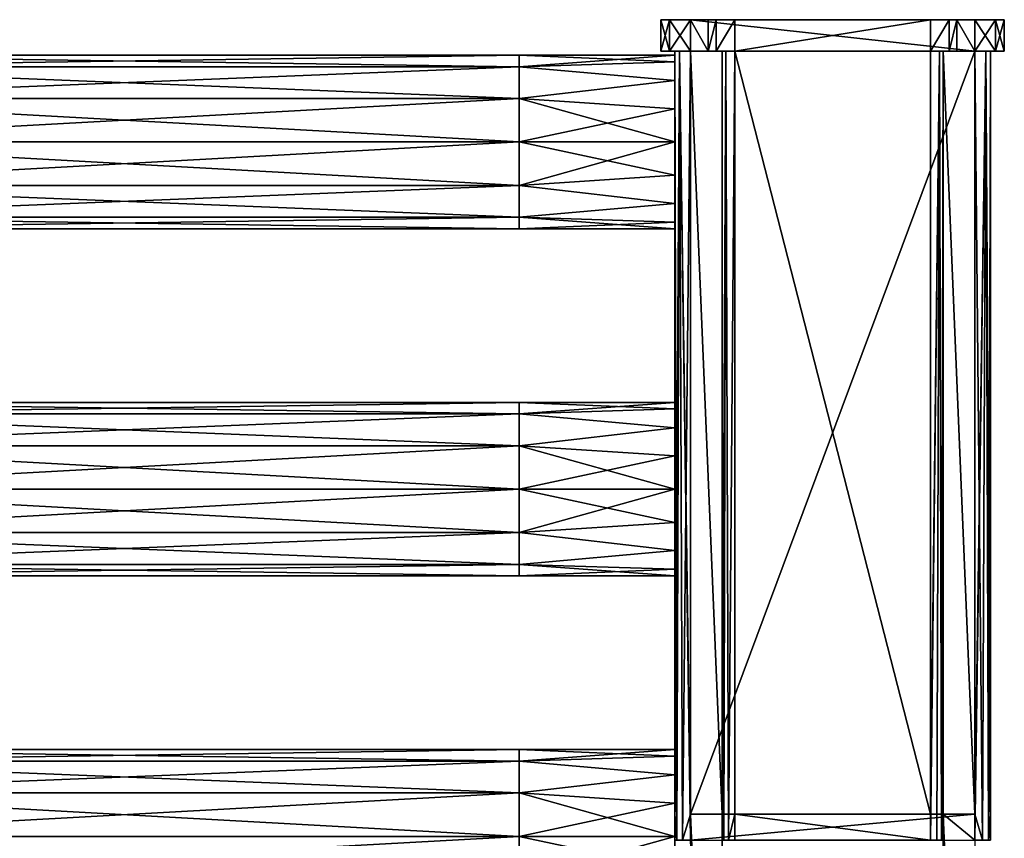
# Model space of a CAD drawing. Extents: x -252 to 252, y -10 to 685.
# Tile 256 of 256: x 127 to 252, y 581 to 685. Entities that reach past the tile are written whole.
import ezdxf

# ---------------------------------------------------------------- set-up
doc = ezdxf.new("R2010")
doc.units = 0
doc.header["$LTSCALE"] = 65.369103
for name, color, linetype in [('3812', 7, 'CONTINUOUS'), ('3827', 7, 'CONTINUOUS'), ('3828', 7, 'CONTINUOUS'), ('3829', 7, 'CONTINUOUS'), ('3830', 7, 'CONTINUOUS'), ('3831', 7, 'CONTINUOUS'), ('3832', 7, 'CONTINUOUS'), ('3833', 7, 'CONTINUOUS'), ('3834', 7, 'CONTINUOUS'), ('3835', 7, 'CONTINUOUS'), ('3836', 7, 'CONTINUOUS'), ('3837', 7, 'CONTINUOUS'), ('3838', 7, 'CONTINUOUS'), ('3839', 7, 'CONTINUOUS'), ('3840', 7, 'CONTINUOUS'), ('3870', 7, 'CONTINUOUS'), ('3885', 7, 'CONTINUOUS'), ('3886', 7, 'CONTINUOUS'), ('3887', 7, 'CONTINUOUS'), ('3888', 7, 'CONTINUOUS'), ('3889', 7, 'CONTINUOUS'), ('3890', 7, 'CONTINUOUS'), ('3891', 7, 'CONTINUOUS'), ('3892', 7, 'CONTINUOUS'), ('3893', 7, 'CONTINUOUS'), ('3894', 7, 'CONTINUOUS'), ('3895', 7, 'CONTINUOUS'), ('3896', 7, 'CONTINUOUS'), ('3897', 7, 'CONTINUOUS'), ('3898', 7, 'CONTINUOUS'), ('3903', 7, 'CONTINUOUS'), ('3904', 7, 'CONTINUOUS'), ('3905', 7, 'CONTINUOUS'), ('3906', 7, 'CONTINUOUS'), ('3907', 7, 'CONTINUOUS'), ('3908', 7, 'CONTINUOUS')]:
    doc.layers.add(name, color=color, linetype=linetype)

msp = doc.modelspace()

# ---------------------------------------------------------------- linework, layer by layer
at = {"layer": '3812', "color": 7, "linetype": 'CONTINUOUS'}
for points in [[(208.25, 685, 13), (209.35, 685, 15.65), (208.25, 685, -13), (208.25, 685, 13)], [(208.25, 685, -13), (209.35, 685, 15.65), (209.35, 685, -15.65), (208.25, 685, -13)], [(209.35, 685, 15.65), (212, 685, 16.75), (209.35, 685, -15.65), (209.35, 685, 15.65)], [(209.35, 685, -15.65), (212, 685, 16.75), (212, 685, -16.75), (209.35, 685, -15.65)], [(212, 685, 16.75), (248, 685, 16.75), (212, 685, -16.75), (212, 685, 16.75)], [(212, 685, -16.75), (248, 685, 16.75), (214.25, 685, -16.75), (212, 685, -16.75)], [(214.25, 685, -16.75), (248, 685, 16.75), (214.25, 685, -17.4), (214.25, 685, -16.75)], [(214.25, 685, -17.4), (248, 685, 16.75), (215.23, 685, -19.77), (214.25, 685, -17.4)], [(248, 685, 16.75), (217.6, 685, -20.75), (215.23, 685, -19.77), (248, 685, 16.75)], [(242.4, 685, -20.75), (217.6, 685, -20.75), (248, 685, 16.75), (242.4, 685, -20.75)], [(244.77, 685, -19.77), (242.4, 685, -20.75), (248, 685, 16.75), (244.77, 685, -19.77)], [(245.75, 685, -16.75), (244.77, 685, -19.77), (248, 685, 16.75), (245.75, 685, -16.75)], [(245.75, 685, -17.4), (244.77, 685, -19.77), (245.75, 685, -16.75), (245.75, 685, -17.4)], [(248, 685, -16.75), (245.75, 685, -16.75), (248, 685, 16.75), (248, 685, -16.75)], [(250.65, 685, -15.65), (248, 685, -16.75), (250.65, 685, 15.65), (250.65, 685, -15.65)], [(250.65, 685, 15.65), (248, 685, -16.75), (248, 685, 16.75), (250.65, 685, 15.65)], [(251.75, 685, -13), (250.65, 685, -15.65), (251.75, 685, 13), (251.75, 685, -13)], [(251.75, 685, 13), (250.65, 685, -15.65), (250.65, 685, 15.65), (251.75, 685, 13)]]:
    msp.add_3dface(points, dxfattribs=at)
at = {"layer": '3827', "color": 7, "linetype": 'CONTINUOUS'}
for points in [[(217.6, 584.29, -19), (217.6, 681, -19), (242.4, 584.29, -19), (217.6, 584.29, -19)], [(242.4, 584.29, -19), (217.6, 681, -19), (242.4, 681, -19), (242.4, 584.29, -19)], [(217.6, 581, -19), (217.6, 584.29, -19), (242.4, 581, -19), (217.6, 581, -19)], [(242.4, 581, -19), (217.6, 584.29, -19), (242.4, 584.29, -19), (242.4, 581, -19)]]:
    msp.add_3dface(points, dxfattribs=at)
at = {"layer": '3828', "color": 7, "linetype": 'CONTINUOUS'}
for points in [[(242.4, 584.29, -19), (242.4, 681, -19), (243.53, 681, -18.53), (242.4, 584.29, -19)], [(243.2, 581, -18.79), (242.4, 581, -19), (243.53, 681, -18.53), (243.2, 581, -18.79)], [(242.4, 581, -19), (242.4, 584.29, -19), (243.53, 681, -18.53), (242.4, 581, -19)], [(243.79, 581, -18.2), (243.2, 581, -18.79), (243.53, 681, -18.53), (243.79, 581, -18.2)], [(244, 681, -17.4), (243.79, 581, -18.2), (243.53, 681, -18.53), (244, 681, -17.4)], [(244, 584.29, -17.4), (243.79, 581, -18.2), (244, 681, -17.4), (244, 584.29, -17.4)], [(244, 581, -17.4), (243.79, 581, -18.2), (244, 584.29, -17.4), (244, 581, -17.4)]]:
    msp.add_3dface(points, dxfattribs=at)
at = {"layer": '3829', "color": 7, "linetype": 'CONTINUOUS'}
for points in [[(244, 584.29, -15), (244, 681, -17.4), (244, 681, -15), (244, 584.29, -15)], [(244, 584.29, -17.4), (244, 681, -17.4), (244, 584.29, -15), (244, 584.29, -17.4)], [(244, 487.57, -15), (244, 584.29, -17.4), (244, 584.29, -15), (244, 487.57, -15)], [(244, 581, -17.4), (244, 584.29, -17.4), (244, 487.57, -15), (244, 581, -17.4)]]:
    msp.add_3dface(points, dxfattribs=at)
at = {"layer": '3830', "color": 7, "linetype": 'CONTINUOUS'}
for points in [[(248, 584.29, -15), (244, 681, -15), (248, 681, -15), (248, 584.29, -15)], [(244, 584.29, -15), (244, 681, -15), (248, 584.29, -15), (244, 584.29, -15)], [(244, 487.57, -15), (244, 584.29, -15), (248, 487.57, -15), (244, 487.57, -15)], [(248, 581, -15), (244, 584.29, -15), (248, 584.29, -15), (248, 581, -15)], [(248, 487.57, -15), (244, 584.29, -15), (248, 581, -15), (248, 487.57, -15)]]:
    msp.add_3dface(points, dxfattribs=at)
at = {"layer": '3831', "color": 7, "linetype": 'CONTINUOUS'}
for points in [[(248, 581, -15), (248, 584.29, -15), (249.41, 681, -14.41), (248, 581, -15)], [(248, 584.29, -15), (248, 681, -15), (249.41, 681, -14.41), (248, 584.29, -15)], [(249, 581, -14.73), (248, 581, -15), (249.41, 681, -14.41), (249, 581, -14.73)], [(249.73, 581, -14), (249, 581, -14.73), (249.41, 681, -14.41), (249.73, 581, -14)], [(250, 681, -13), (249.73, 581, -14), (249.41, 681, -14.41), (250, 681, -13)], [(250, 584.29, -13), (249.73, 581, -14), (250, 681, -13), (250, 584.29, -13)], [(250, 581, -13), (249.73, 581, -14), (250, 584.29, -13), (250, 581, -13)]]:
    msp.add_3dface(points, dxfattribs=at)
at = {"layer": '3832', "color": 7, "linetype": 'CONTINUOUS'}
for points in [[(250, 584.29, 13), (250, 681, -13), (250, 681, 13), (250, 584.29, 13)], [(250, 584.29, -13), (250, 681, -13), (250, 584.29, 13), (250, 584.29, -13)], [(250, 581, -13), (250, 584.29, -13), (250, 581, 13), (250, 581, -13)], [(250, 581, 13), (250, 584.29, -13), (250, 584.29, 13), (250, 581, 13)]]:
    msp.add_3dface(points, dxfattribs=at)
at = {"layer": '3833', "color": 7, "linetype": 'CONTINUOUS'}
for points in [[(248, 584.29, 15), (249, 581, 14.73), (248, 681, 15), (248, 584.29, 15)], [(248, 681, 15), (249, 581, 14.73), (249.41, 681, 14.41), (248, 681, 15)], [(249, 581, 14.73), (249.73, 581, 14), (249.41, 681, 14.41), (249, 581, 14.73)], [(250, 581, 13), (250, 584.29, 13), (249.41, 681, 14.41), (250, 581, 13)], [(249.73, 581, 14), (250, 581, 13), (249.41, 681, 14.41), (249.73, 581, 14)], [(250, 584.29, 13), (250, 681, 13), (249.41, 681, 14.41), (250, 584.29, 13)], [(248, 581, 15), (249, 581, 14.73), (248, 584.29, 15), (248, 581, 15)]]:
    msp.add_3dface(points, dxfattribs=at)
at = {"layer": '3834', "color": 7, "linetype": 'CONTINUOUS'}
for points in [[(212, 584.29, 15), (248, 681, 15), (212, 681, 15), (212, 584.29, 15)], [(248, 584.29, 15), (248, 681, 15), (212, 584.29, 15), (248, 584.29, 15)], [(212, 581, 15), (248, 584.29, 15), (212, 584.29, 15), (212, 581, 15)], [(248, 581, 15), (248, 584.29, 15), (212, 581, 15), (248, 581, 15)]]:
    msp.add_3dface(points, dxfattribs=at)
at = {"layer": '3835', "color": 7, "linetype": 'CONTINUOUS'}
for points in [[(210, 681, 13), (210.27, 581, 14), (210.59, 681, 14.41), (210, 681, 13)], [(210, 584.29, 13), (210.27, 581, 14), (210, 681, 13), (210, 584.29, 13)], [(210.27, 581, 14), (211, 581, 14.73), (210.59, 681, 14.41), (210.27, 581, 14)], [(211, 581, 14.73), (212, 581, 15), (210.59, 681, 14.41), (211, 581, 14.73)], [(212, 581, 15), (212, 584.29, 15), (210.59, 681, 14.41), (212, 581, 15)], [(212, 584.29, 15), (212, 681, 15), (210.59, 681, 14.41), (212, 584.29, 15)], [(210, 581, 13), (210.27, 581, 14), (210, 584.29, 13), (210, 581, 13)]]:
    msp.add_3dface(points, dxfattribs=at)
at = {"layer": '3836', "color": 7, "linetype": 'CONTINUOUS'}
for points in [[(210, 679.66, 4.21), (210, 681, 13), (210, 680.5), (210, 679.66, 4.21)], [(210, 677.28, 7.78), (210, 681, 13), (210, 679.66, 4.21), (210, 677.28, 7.78)], [(210, 673.71, 10.16), (210, 681, 13), (210, 677.28, 7.78), (210, 673.71, 10.16)], [(210, 669.5, 11), (210, 681, 13), (210, 673.71, 10.16), (210, 669.5, 11)], [(210, 681, -13), (210, 669.5, -11), (210, 673.71, -10.16), (210, 681, -13)], [(210, 680.5), (210, 681, -13), (210, 679.66, -4.21), (210, 680.5)], [(210, 679.66, -4.21), (210, 681, -13), (210, 677.28, -7.78), (210, 679.66, -4.21)], [(210, 677.28, -7.78), (210, 681, -13), (210, 673.71, -10.16), (210, 677.28, -7.78)], [(210, 681, -13), (210, 584.29, -13), (210, 669.5, -11), (210, 681, -13)], [(210, 584.29, 13), (210, 681, 13), (210, 585.71, 10.16), (210, 584.29, 13)], [(210, 681, 13), (210, 681, -13), (210, 680.5), (210, 681, 13)], [(210, 585.71, 10.16), (210, 681, 13), (210, 625.5, 11), (210, 585.71, 10.16)], [(210, 625.5, 11), (210, 681, 13), (210, 629.71, 10.16), (210, 625.5, 11)], [(210, 629.71, 10.16), (210, 681, 13), (210, 633.28, 7.78), (210, 629.71, 10.16)], [(210, 633.28, 7.78), (210, 681, 13), (210, 669.5, 11), (210, 633.28, 7.78)], [(210, 665.29, 10.16), (210, 633.28, 7.78), (210, 669.5, 11), (210, 665.29, 10.16)], [(210, 669.5, -11), (210, 584.29, -13), (210, 665.29, -10.16), (210, 669.5, -11)], [(210, 665.29, -10.16), (210, 625.5, -11), (210, 661.72, -7.78), (210, 665.29, -10.16)], [(210, 635.66, 4.21), (210, 633.28, 7.78), (210, 665.29, 10.16), (210, 635.66, 4.21)], [(210, 636.5), (210, 635.66, 4.21), (210, 665.29, 10.16), (210, 636.5)], [(210, 661.72, 7.78), (210, 636.5), (210, 665.29, 10.16), (210, 661.72, 7.78)], [(210, 584.29, -13), (210, 625.5, -11), (210, 665.29, -10.16), (210, 584.29, -13)], [(210, 625.5, -11), (210, 629.71, -10.16), (210, 661.72, -7.78), (210, 625.5, -11)], [(210, 659.34, 4.21), (210, 636.5), (210, 661.72, 7.78), (210, 659.34, 4.21)], [(210, 661.72, -7.78), (210, 629.71, -10.16), (210, 659.34, -4.21), (210, 661.72, -7.78)], [(210, 659.34, -4.21), (210, 629.71, -10.16), (210, 658.5), (210, 659.34, -4.21)], [(210, 658.5), (210, 636.5), (210, 659.34, 4.21), (210, 658.5)], [(210, 635.66, -4.21), (210, 636.5), (210, 658.5), (210, 635.66, -4.21)], [(210, 633.28, -7.78), (210, 635.66, -4.21), (210, 658.5), (210, 633.28, -7.78)], [(210, 629.71, -10.16), (210, 633.28, -7.78), (210, 658.5), (210, 629.71, -10.16)], [(210, 589.28, 7.78), (210, 585.71, 10.16), (210, 625.5, 11), (210, 589.28, 7.78)], [(210, 621.29, 10.16), (210, 589.28, 7.78), (210, 625.5, 11), (210, 621.29, 10.16)], [(210, 625.5, -11), (210, 584.29, -13), (210, 621.29, -10.16), (210, 625.5, -11)], [(210, 617.72, 7.78), (210, 592.5), (210, 621.29, 10.16), (210, 617.72, 7.78)], [(210, 591.66, 4.21), (210, 589.28, 7.78), (210, 621.29, 10.16), (210, 591.66, 4.21)], [(210, 592.5), (210, 591.66, 4.21), (210, 621.29, 10.16), (210, 592.5)], [(210, 621.29, -10.16), (210, 584.29, -13), (210, 617.72, -7.78), (210, 621.29, -10.16)], [(210, 615.34, 4.21), (210, 592.5), (210, 617.72, 7.78), (210, 615.34, 4.21)], [(210, 617.72, -7.78), (210, 584.29, -13), (210, 615.34, -4.21), (210, 617.72, -7.78)], [(210, 614.5), (210, 592.5), (210, 615.34, 4.21), (210, 614.5)], [(210, 615.34, -4.21), (210, 584.29, -13), (210, 614.5), (210, 615.34, -4.21)], [(210, 589.28, -7.78), (210, 591.66, -4.21), (210, 614.5), (210, 589.28, -7.78)], [(210, 591.66, -4.21), (210, 592.5), (210, 614.5), (210, 591.66, -4.21)], [(210, 584.29, -13), (210, 589.28, -7.78), (210, 614.5), (210, 584.29, -13)], [(210, 589.28, -7.78), (210, 584.29, -13), (210, 585.71, -10.16), (210, 589.28, -7.78)], [(210, 584.29, -13), (210, 581.5, -11), (210, 585.71, -10.16), (210, 584.29, -13)], [(210, 581.5, 11), (210, 584.29, 13), (210, 585.71, 10.16), (210, 581.5, 11)], [(210, 584.29, -13), (210, 581, -13), (210, 581.5, -11), (210, 584.29, -13)], [(210, 581, 13), (210, 584.29, 13), (210, 581.5, 11), (210, 581, 13)], [(210, 581.5, -11), (210, 581, -13), (210, 577.29, -10.16), (210, 581.5, -11)], [(210, 577.29, 10.16), (210, 581, 13), (210, 581.5, 11), (210, 577.29, 10.16)]]:
    msp.add_3dface(points, dxfattribs=at)
at = {"layer": '3837', "color": 7, "linetype": 'CONTINUOUS'}
for points in [[(210, 584.29, -13), (210, 681, -13), (210.59, 681, -14.41), (210, 584.29, -13)], [(210.27, 581, -14), (210, 581, -13), (210.59, 681, -14.41), (210.27, 581, -14)], [(210, 581, -13), (210, 584.29, -13), (210.59, 681, -14.41), (210, 581, -13)], [(211, 581, -14.73), (210.27, 581, -14), (210.59, 681, -14.41), (211, 581, -14.73)], [(212, 681, -15), (211, 581, -14.73), (210.59, 681, -14.41), (212, 681, -15)], [(212, 584.29, -15), (211, 581, -14.73), (212, 681, -15), (212, 584.29, -15)], [(212, 581, -15), (211, 581, -14.73), (212, 584.29, -15), (212, 581, -15)]]:
    msp.add_3dface(points, dxfattribs=at)
at = {"layer": '3838', "color": 7, "linetype": 'CONTINUOUS'}
for points in [[(216, 584.29, -15), (212, 681, -15), (216, 681, -15), (216, 584.29, -15)], [(212, 584.29, -15), (212, 681, -15), (216, 584.29, -15), (212, 584.29, -15)], [(216, 487.57, -15), (212, 584.29, -15), (216, 584.29, -15), (216, 487.57, -15)], [(212, 581, -15), (212, 584.29, -15), (216, 487.57, -15), (212, 581, -15)]]:
    msp.add_3dface(points, dxfattribs=at)
at = {"layer": '3839', "color": 7, "linetype": 'CONTINUOUS'}
for points in [[(216, 584.29, -15), (216, 681, -15), (216, 584.29, -17.4), (216, 584.29, -15)], [(216, 584.29, -17.4), (216, 681, -15), (216, 681, -17.4), (216, 584.29, -17.4)], [(216, 487.57, -15), (216, 584.29, -15), (216, 487.57, -17.4), (216, 487.57, -15)], [(216, 487.57, -17.4), (216, 584.29, -15), (216, 581, -17.4), (216, 487.57, -17.4)], [(216, 581, -17.4), (216, 584.29, -15), (216, 584.29, -17.4), (216, 581, -17.4)]]:
    msp.add_3dface(points, dxfattribs=at)
at = {"layer": '3840', "color": 7, "linetype": 'CONTINUOUS'}
for points in [[(216, 584.29, -17.4), (216, 681, -17.4), (216.47, 681, -18.53), (216, 584.29, -17.4)], [(216, 581, -17.4), (216, 584.29, -17.4), (216.47, 681, -18.53), (216, 581, -17.4)], [(216.21, 581, -18.2), (216, 581, -17.4), (216.47, 681, -18.53), (216.21, 581, -18.2)], [(216.8, 581, -18.79), (216.21, 581, -18.2), (216.47, 681, -18.53), (216.8, 581, -18.79)], [(217.6, 681, -19), (216.8, 581, -18.79), (216.47, 681, -18.53), (217.6, 681, -19)], [(217.6, 681, -19), (217.6, 584.29, -19), (216.8, 581, -18.79), (217.6, 681, -19)], [(217.6, 584.29, -19), (217.6, 581, -19), (216.8, 581, -18.79), (217.6, 584.29, -19)]]:
    msp.add_3dface(points, dxfattribs=at)
at = {"layer": '3870', "color": 7, "linetype": 'CONTINUOUS'}
for points in [[(208.25, 681, -13), (209.35, 681, -15.65), (208.25, 681, 13), (208.25, 681, -13)], [(208.25, 681, 13), (209.35, 681, -15.65), (209.35, 681, 15.65), (208.25, 681, 13)], [(210.59, 681, -14.41), (210, 681, -13), (209.35, 681, -15.65), (210.59, 681, -14.41)], [(209.35, 681, -15.65), (210, 681, -13), (209.35, 681, 15.65), (209.35, 681, -15.65)], [(210, 681, -13), (210, 681, 13), (209.35, 681, 15.65), (210, 681, -13)], [(210, 681, 13), (210.59, 681, 14.41), (209.35, 681, 15.65), (210, 681, 13)], [(209.35, 681, 15.65), (212, 681, 15), (212, 681, 16.75), (209.35, 681, 15.65)], [(210.59, 681, 14.41), (212, 681, 15), (209.35, 681, 15.65), (210.59, 681, 14.41)], [(212, 681, -16.75), (210.59, 681, -14.41), (209.35, 681, -15.65), (212, 681, -16.75)], [(212, 681, -15), (210.59, 681, -14.41), (212, 681, -16.75), (212, 681, -15)], [(216, 681, -15), (212, 681, -15), (216, 681, -17.4), (216, 681, -15)], [(216, 681, -17.4), (212, 681, -15), (214.25, 681, -16.75), (216, 681, -17.4)], [(214.25, 681, -16.75), (212, 681, -15), (212, 681, -16.75), (214.25, 681, -16.75)], [(212, 681, 15), (248, 681, 15), (212, 681, 16.75), (212, 681, 15)], [(212, 681, 16.75), (248, 681, 15), (248, 681, 16.75), (212, 681, 16.75)], [(215.23, 681, -19.77), (216, 681, -17.4), (214.25, 681, -16.75), (215.23, 681, -19.77)], [(214.25, 681, -17.4), (215.23, 681, -19.77), (214.25, 681, -16.75), (214.25, 681, -17.4)], [(216.47, 681, -18.53), (216, 681, -17.4), (215.23, 681, -19.77), (216.47, 681, -18.53)], [(217.6, 681, -20.75), (216.47, 681, -18.53), (215.23, 681, -19.77), (217.6, 681, -20.75)], [(217.6, 681, -19), (216.47, 681, -18.53), (217.6, 681, -20.75), (217.6, 681, -19)], [(217.6, 681, -19), (217.6, 681, -20.75), (242.4, 681, -20.75), (217.6, 681, -19)], [(242.4, 681, -19), (217.6, 681, -19), (242.4, 681, -20.75), (242.4, 681, -19)], [(244.77, 681, -19.77), (242.4, 681, -19), (242.4, 681, -20.75), (244.77, 681, -19.77)], [(243.53, 681, -18.53), (242.4, 681, -19), (244.77, 681, -19.77), (243.53, 681, -18.53)], [(244, 681, -17.4), (243.53, 681, -18.53), (244.77, 681, -19.77), (244, 681, -17.4)], [(245.75, 681, -17.4), (244, 681, -15), (244.77, 681, -19.77), (245.75, 681, -17.4)], [(245.75, 681, -16.75), (244, 681, -15), (245.75, 681, -17.4), (245.75, 681, -16.75)], [(248, 681, -16.75), (244, 681, -15), (245.75, 681, -16.75), (248, 681, -16.75)], [(248, 681, -15), (244, 681, -15), (248, 681, -16.75), (248, 681, -15)], [(244, 681, -15), (244, 681, -17.4), (244.77, 681, -19.77), (244, 681, -15)], [(248, 681, 16.75), (249.41, 681, 14.41), (250.65, 681, 15.65), (248, 681, 16.75)], [(250.65, 681, -15.65), (248, 681, -15), (248, 681, -16.75), (250.65, 681, -15.65)], [(249.41, 681, -14.41), (248, 681, -15), (250.65, 681, -15.65), (249.41, 681, -14.41)], [(248, 681, 15), (249.41, 681, 14.41), (248, 681, 16.75), (248, 681, 15)], [(250, 681, -13), (249.41, 681, -14.41), (250.65, 681, -15.65), (250, 681, -13)], [(249.41, 681, 14.41), (250, 681, 13), (250.65, 681, 15.65), (249.41, 681, 14.41)], [(250, 681, 13), (250, 681, -13), (250.65, 681, -15.65), (250, 681, 13)], [(250.65, 681, 15.65), (250, 681, 13), (250.65, 681, -15.65), (250.65, 681, 15.65)], [(251.75, 681, 13), (250.65, 681, 15.65), (251.75, 681, -13), (251.75, 681, 13)], [(251.75, 681, -13), (250.65, 681, 15.65), (250.65, 681, -15.65), (251.75, 681, -13)]]:
    msp.add_3dface(points, dxfattribs=at)
at = {"layer": '3885', "color": 7, "linetype": 'CONTINUOUS'}
for points in [[(214.25, 685, -17.4), (215.23, 685, -19.77), (214.25, 681, -17.4), (214.25, 685, -17.4)], [(215.23, 685, -19.77), (215.23, 681, -19.77), (214.25, 681, -17.4), (215.23, 685, -19.77)], [(215.23, 685, -19.77), (217.6, 685, -20.75), (215.23, 681, -19.77), (215.23, 685, -19.77)], [(217.6, 685, -20.75), (217.6, 681, -20.75), (215.23, 681, -19.77), (217.6, 685, -20.75)]]:
    msp.add_3dface(points, dxfattribs=at)
at = {"layer": '3886', "color": 7, "linetype": 'CONTINUOUS'}
for points in [[(214.25, 685, -16.75), (214.25, 685, -17.4), (214.25, 681, -17.4), (214.25, 685, -16.75)], [(214.25, 685, -16.75), (214.25, 681, -17.4), (214.25, 681, -16.75), (214.25, 685, -16.75)]]:
    msp.add_3dface(points, dxfattribs=at)
at = {"layer": '3887', "color": 7, "linetype": 'CONTINUOUS'}
for points in [[(212, 685, -16.75), (214.25, 685, -16.75), (214.25, 681, -16.75), (212, 685, -16.75)], [(212, 685, -16.75), (214.25, 681, -16.75), (212, 681, -16.75), (212, 685, -16.75)]]:
    msp.add_3dface(points, dxfattribs=at)
at = {"layer": '3888', "color": 7, "linetype": 'CONTINUOUS'}
for points in [[(208.25, 685, -13), (209.35, 685, -15.65), (208.25, 681, -13), (208.25, 685, -13)], [(209.35, 685, -15.65), (209.35, 681, -15.65), (208.25, 681, -13), (209.35, 685, -15.65)], [(209.35, 685, -15.65), (212, 685, -16.75), (209.35, 681, -15.65), (209.35, 685, -15.65)], [(212, 685, -16.75), (212, 681, -16.75), (209.35, 681, -15.65), (212, 685, -16.75)]]:
    msp.add_3dface(points, dxfattribs=at)
at = {"layer": '3889', "color": 7, "linetype": 'CONTINUOUS'}
for points in [[(208.25, 685, 13), (208.25, 685, -13), (208.25, 681, 13), (208.25, 685, 13)], [(208.25, 685, -13), (208.25, 681, -13), (208.25, 681, 13), (208.25, 685, -13)]]:
    msp.add_3dface(points, dxfattribs=at)
at = {"layer": '3890', "color": 7, "linetype": 'CONTINUOUS'}
for points in [[(209.35, 685, 15.65), (208.25, 685, 13), (209.35, 681, 15.65), (209.35, 685, 15.65)], [(208.25, 685, 13), (208.25, 681, 13), (209.35, 681, 15.65), (208.25, 685, 13)], [(212, 685, 16.75), (209.35, 685, 15.65), (212, 681, 16.75), (212, 685, 16.75)], [(209.35, 685, 15.65), (209.35, 681, 15.65), (212, 681, 16.75), (209.35, 685, 15.65)]]:
    msp.add_3dface(points, dxfattribs=at)
at = {"layer": '3891', "color": 7, "linetype": 'CONTINUOUS'}
for points in [[(248, 685, 16.75), (212, 685, 16.75), (248, 681, 16.75), (248, 685, 16.75)], [(212, 685, 16.75), (212, 681, 16.75), (248, 681, 16.75), (212, 685, 16.75)]]:
    msp.add_3dface(points, dxfattribs=at)
at = {"layer": '3892', "color": 7, "linetype": 'CONTINUOUS'}
for points in [[(250.65, 685, 15.65), (248, 685, 16.75), (250.65, 681, 15.65), (250.65, 685, 15.65)], [(248, 685, 16.75), (248, 681, 16.75), (250.65, 681, 15.65), (248, 685, 16.75)], [(251.75, 685, 13), (250.65, 685, 15.65), (251.75, 681, 13), (251.75, 685, 13)], [(250.65, 685, 15.65), (250.65, 681, 15.65), (251.75, 681, 13), (250.65, 685, 15.65)]]:
    msp.add_3dface(points, dxfattribs=at)
at = {"layer": '3893', "color": 7, "linetype": 'CONTINUOUS'}
for points in [[(251.75, 685, 13), (251.75, 681, 13), (251.75, 681, -13), (251.75, 685, 13)], [(251.75, 685, -13), (251.75, 685, 13), (251.75, 681, -13), (251.75, 685, -13)]]:
    msp.add_3dface(points, dxfattribs=at)
at = {"layer": '3894', "color": 7, "linetype": 'CONTINUOUS'}
for points in [[(250.65, 685, -15.65), (250.65, 681, -15.65), (248, 681, -16.75), (250.65, 685, -15.65)], [(248, 685, -16.75), (250.65, 685, -15.65), (248, 681, -16.75), (248, 685, -16.75)], [(251.75, 685, -13), (251.75, 681, -13), (250.65, 681, -15.65), (251.75, 685, -13)], [(250.65, 685, -15.65), (251.75, 685, -13), (250.65, 681, -15.65), (250.65, 685, -15.65)]]:
    msp.add_3dface(points, dxfattribs=at)
at = {"layer": '3895', "color": 7, "linetype": 'CONTINUOUS'}
for points in [[(245.75, 685, -16.75), (248, 685, -16.75), (248, 681, -16.75), (245.75, 685, -16.75)], [(245.75, 685, -16.75), (248, 681, -16.75), (245.75, 681, -16.75), (245.75, 685, -16.75)]]:
    msp.add_3dface(points, dxfattribs=at)
at = {"layer": '3896', "color": 7, "linetype": 'CONTINUOUS'}
for points in [[(245.75, 685, -17.4), (245.75, 685, -16.75), (245.75, 681, -16.75), (245.75, 685, -17.4)], [(245.75, 685, -17.4), (245.75, 681, -16.75), (245.75, 681, -17.4), (245.75, 685, -17.4)]]:
    msp.add_3dface(points, dxfattribs=at)
at = {"layer": '3897', "color": 7, "linetype": 'CONTINUOUS'}
for points in [[(242.4, 685, -20.75), (244.77, 685, -19.77), (242.4, 681, -20.75), (242.4, 685, -20.75)], [(244.77, 685, -19.77), (244.77, 681, -19.77), (242.4, 681, -20.75), (244.77, 685, -19.77)], [(244.77, 685, -19.77), (245.75, 685, -17.4), (244.77, 681, -19.77), (244.77, 685, -19.77)], [(245.75, 685, -17.4), (245.75, 681, -17.4), (244.77, 681, -19.77), (245.75, 685, -17.4)]]:
    msp.add_3dface(points, dxfattribs=at)
at = {"layer": '3898', "color": 7, "linetype": 'CONTINUOUS'}
for points in [[(217.6, 685, -20.75), (242.4, 685, -20.75), (217.6, 681, -20.75), (217.6, 685, -20.75)], [(217.6, 681, -20.75), (242.4, 685, -20.75), (242.4, 681, -20.75), (217.6, 681, -20.75)]]:
    msp.add_3dface(points, dxfattribs=at)
at = {"layer": '3903', "color": 7, "linetype": 'CONTINUOUS'}
for points in [[(90.2, 591.03, 5.5), (190.3, 592.5), (90.2, 592.5), (90.2, 591.03, 5.5)], [(190.3, 592.5), (190.3, 591.03, -5.5), (90.2, 592.5), (190.3, 592.5)], [(190.3, 591.03, 5.5), (190.3, 592.5), (90.2, 591.03, 5.5), (190.3, 591.03, 5.5)], [(90.2, 592.5), (190.3, 591.03, -5.5), (90.2, 591.03, -5.5), (90.2, 592.5)], [(210, 591.66, 4.21), (210, 592.5), (190.3, 591.03, 5.5), (210, 591.66, 4.21)], [(210, 592.5), (210, 591.66, -4.21), (190.3, 592.5), (210, 592.5)], [(190.3, 591.03, 5.5), (210, 592.5), (190.3, 592.5), (190.3, 591.03, 5.5)], [(190.3, 592.5), (210, 591.66, -4.21), (190.3, 591.03, -5.5), (190.3, 592.5)], [(210, 589.28, 7.78), (210, 591.66, 4.21), (190.3, 591.03, 5.5), (210, 589.28, 7.78)], [(210, 591.66, -4.21), (210, 589.28, -7.78), (190.3, 591.03, -5.5), (210, 591.66, -4.21)], [(190.3, 591.03, -5.5), (190.3, 587, -9.53), (90.2, 591.03, -5.5), (190.3, 591.03, -5.5)], [(90.2, 587, 9.53), (190.3, 591.03, 5.5), (90.2, 591.03, 5.5), (90.2, 587, 9.53)], [(190.3, 587, 9.53), (190.3, 591.03, 5.5), (90.2, 587, 9.53), (190.3, 587, 9.53)], [(90.2, 591.03, -5.5), (190.3, 587, -9.53), (90.2, 587, -9.53), (90.2, 591.03, -5.5)], [(190.3, 591.03, -5.5), (210, 589.28, -7.78), (190.3, 587, -9.53), (190.3, 591.03, -5.5)], [(190.3, 587, 9.53), (210, 589.28, 7.78), (190.3, 591.03, 5.5), (190.3, 587, 9.53)], [(210, 589.28, -7.78), (210, 585.71, -10.16), (190.3, 587, -9.53), (210, 589.28, -7.78)], [(210, 585.71, 10.16), (210, 589.28, 7.78), (190.3, 587, 9.53), (210, 585.71, 10.16)], [(90.2, 581.5, 11), (190.3, 587, 9.53), (90.2, 587, 9.53), (90.2, 581.5, 11)], [(190.3, 581.5, 11), (190.3, 587, 9.53), (90.2, 581.5, 11), (190.3, 581.5, 11)], [(190.3, 581.5, -11), (90.2, 581.5, -11), (90.2, 587, -9.53), (190.3, 581.5, -11)], [(190.3, 587, -9.53), (190.3, 581.5, -11), (90.2, 587, -9.53), (190.3, 587, -9.53)], [(210, 585.71, -10.16), (210, 581.5, -11), (190.3, 587, -9.53), (210, 585.71, -10.16)], [(190.3, 587, -9.53), (210, 581.5, -11), (190.3, 581.5, -11), (190.3, 587, -9.53)], [(190.3, 581.5, 11), (210, 585.71, 10.16), (190.3, 587, 9.53), (190.3, 581.5, 11)], [(210, 581.5, 11), (210, 585.71, 10.16), (190.3, 581.5, 11), (210, 581.5, 11)]]:
    msp.add_3dface(points, dxfattribs=at)
at = {"layer": '3904', "color": 7, "linetype": 'CONTINUOUS'}
for points in [[(190.3, 581.5, 11), (90.2, 581.5, 11), (90.2, 576, 9.53), (190.3, 581.5, 11)], [(190.3, 576, 9.53), (190.3, 581.5, 11), (90.2, 576, 9.53), (190.3, 576, 9.53)], [(90.2, 581.5, -11), (190.3, 581.5, -11), (190.3, 576, -9.53), (90.2, 581.5, -11)], [(90.2, 581.5, -11), (190.3, 576, -9.53), (90.2, 576, -9.53), (90.2, 581.5, -11)], [(190.3, 581.5, -11), (210, 577.29, -10.16), (190.3, 576, -9.53), (190.3, 581.5, -11)], [(210, 581.5, -11), (210, 577.29, -10.16), (190.3, 581.5, -11), (210, 581.5, -11)], [(210, 577.29, 10.16), (210, 581.5, 11), (190.3, 576, 9.53), (210, 577.29, 10.16)], [(210, 581.5, 11), (190.3, 581.5, 11), (190.3, 576, 9.53), (210, 581.5, 11)]]:
    msp.add_3dface(points, dxfattribs=at)
at = {"layer": '3905', "color": 7, "linetype": 'CONTINUOUS'}
for points in [[(90.2, 636.5), (190.3, 635.03, -5.5), (90.2, 635.03, -5.5), (90.2, 636.5)], [(90.2, 635.03, 5.5), (190.3, 636.5), (90.2, 636.5), (90.2, 635.03, 5.5)], [(190.3, 636.5), (190.3, 635.03, -5.5), (90.2, 636.5), (190.3, 636.5)], [(190.3, 635.03, 5.5), (190.3, 636.5), (90.2, 635.03, 5.5), (190.3, 635.03, 5.5)], [(190.3, 635.03, 5.5), (210, 636.5), (190.3, 636.5), (190.3, 635.03, 5.5)], [(210, 636.5), (210, 635.66, -4.21), (190.3, 636.5), (210, 636.5)], [(210, 635.66, 4.21), (210, 636.5), (190.3, 635.03, 5.5), (210, 635.66, 4.21)], [(190.3, 636.5), (210, 635.66, -4.21), (190.3, 635.03, -5.5), (190.3, 636.5)], [(190.3, 635.03, -5.5), (190.3, 631, -9.53), (90.2, 635.03, -5.5), (190.3, 635.03, -5.5)], [(90.2, 635.03, -5.5), (190.3, 631, -9.53), (90.2, 631, -9.53), (90.2, 635.03, -5.5)], [(90.2, 631, 9.53), (190.3, 635.03, 5.5), (90.2, 635.03, 5.5), (90.2, 631, 9.53)], [(190.3, 631, 9.53), (190.3, 635.03, 5.5), (90.2, 631, 9.53), (190.3, 631, 9.53)], [(210, 633.28, 7.78), (210, 635.66, 4.21), (190.3, 635.03, 5.5), (210, 633.28, 7.78)], [(210, 635.66, -4.21), (210, 633.28, -7.78), (190.3, 635.03, -5.5), (210, 635.66, -4.21)], [(190.3, 631, 9.53), (210, 633.28, 7.78), (190.3, 635.03, 5.5), (190.3, 631, 9.53)], [(190.3, 635.03, -5.5), (210, 633.28, -7.78), (190.3, 631, -9.53), (190.3, 635.03, -5.5)], [(210, 629.71, 10.16), (210, 633.28, 7.78), (190.3, 631, 9.53), (210, 629.71, 10.16)], [(210, 633.28, -7.78), (210, 629.71, -10.16), (190.3, 631, -9.53), (210, 633.28, -7.78)], [(190.3, 631, -9.53), (190.3, 625.5, -11), (90.2, 631, -9.53), (190.3, 631, -9.53)], [(190.3, 625.5, -11), (90.2, 625.5, -11), (90.2, 631, -9.53), (190.3, 625.5, -11)], [(90.2, 625.5, 11), (190.3, 631, 9.53), (90.2, 631, 9.53), (90.2, 625.5, 11)], [(190.3, 625.5, 11), (190.3, 631, 9.53), (90.2, 625.5, 11), (190.3, 625.5, 11)], [(190.3, 625.5, 11), (210, 629.71, 10.16), (190.3, 631, 9.53), (190.3, 625.5, 11)], [(190.3, 631, -9.53), (210, 625.5, -11), (190.3, 625.5, -11), (190.3, 631, -9.53)], [(210, 629.71, -10.16), (210, 625.5, -11), (190.3, 631, -9.53), (210, 629.71, -10.16)], [(210, 625.5, 11), (210, 629.71, 10.16), (190.3, 625.5, 11), (210, 625.5, 11)]]:
    msp.add_3dface(points, dxfattribs=at)
at = {"layer": '3906', "color": 7, "linetype": 'CONTINUOUS'}
for points in [[(190.3, 620, 9.53), (190.3, 625.5, 11), (90.2, 620, 9.53), (190.3, 620, 9.53)], [(190.3, 625.5, 11), (90.2, 625.5, 11), (90.2, 620, 9.53), (190.3, 625.5, 11)], [(90.2, 625.5, -11), (190.3, 620, -9.53), (90.2, 620, -9.53), (90.2, 625.5, -11)], [(90.2, 625.5, -11), (190.3, 625.5, -11), (190.3, 620, -9.53), (90.2, 625.5, -11)], [(190.3, 625.5, -11), (210, 621.29, -10.16), (190.3, 620, -9.53), (190.3, 625.5, -11)], [(210, 625.5, -11), (210, 621.29, -10.16), (190.3, 625.5, -11), (210, 625.5, -11)], [(210, 625.5, 11), (190.3, 625.5, 11), (190.3, 620, 9.53), (210, 625.5, 11)], [(210, 621.29, 10.16), (210, 625.5, 11), (190.3, 620, 9.53), (210, 621.29, 10.16)], [(210, 621.29, -10.16), (210, 617.72, -7.78), (190.3, 620, -9.53), (210, 621.29, -10.16)], [(210, 617.72, 7.78), (210, 621.29, 10.16), (190.3, 620, 9.53), (210, 617.72, 7.78)], [(190.3, 620, -9.53), (190.3, 615.97, -5.5), (90.2, 620, -9.53), (190.3, 620, -9.53)], [(90.2, 620, -9.53), (190.3, 615.97, -5.5), (90.2, 615.97, -5.5), (90.2, 620, -9.53)], [(90.2, 615.97, 5.5), (190.3, 620, 9.53), (90.2, 620, 9.53), (90.2, 615.97, 5.5)], [(190.3, 615.97, 5.5), (190.3, 620, 9.53), (90.2, 615.97, 5.5), (190.3, 615.97, 5.5)], [(190.3, 620, -9.53), (210, 617.72, -7.78), (190.3, 615.97, -5.5), (190.3, 620, -9.53)], [(190.3, 615.97, 5.5), (210, 617.72, 7.78), (190.3, 620, 9.53), (190.3, 615.97, 5.5)], [(210, 617.72, -7.78), (210, 615.34, -4.21), (190.3, 615.97, -5.5), (210, 617.72, -7.78)], [(210, 615.34, 4.21), (210, 617.72, 7.78), (190.3, 615.97, 5.5), (210, 615.34, 4.21)], [(190.3, 615.97, -5.5), (190.3, 614.5), (90.2, 615.97, -5.5), (190.3, 615.97, -5.5)], [(190.3, 614.5), (190.3, 615.97, 5.5), (90.2, 614.5), (190.3, 614.5)], [(90.2, 614.5), (190.3, 615.97, 5.5), (90.2, 615.97, 5.5), (90.2, 614.5)], [(90.2, 615.97, -5.5), (190.3, 614.5), (90.2, 614.5), (90.2, 615.97, -5.5)], [(190.3, 615.97, -5.5), (210, 614.5), (190.3, 614.5), (190.3, 615.97, -5.5)], [(210, 615.34, -4.21), (210, 614.5), (190.3, 615.97, -5.5), (210, 615.34, -4.21)], [(190.3, 614.5), (210, 615.34, 4.21), (190.3, 615.97, 5.5), (190.3, 614.5)], [(210, 614.5), (210, 615.34, 4.21), (190.3, 614.5), (210, 614.5)]]:
    msp.add_3dface(points, dxfattribs=at)
at = {"layer": '3907', "color": 7, "linetype": 'CONTINUOUS'}
for points in [[(90.2, 679.03, 5.5), (190.3, 680.5), (90.2, 680.5), (90.2, 679.03, 5.5)], [(90.2, 680.5), (190.3, 679.03, -5.5), (90.2, 679.03, -5.5), (90.2, 680.5)], [(190.3, 679.03, 5.5), (190.3, 680.5), (90.2, 679.03, 5.5), (190.3, 679.03, 5.5)], [(190.3, 680.5), (190.3, 679.03, -5.5), (90.2, 680.5), (190.3, 680.5)], [(210, 679.66, 4.21), (210, 680.5), (190.3, 679.03, 5.5), (210, 679.66, 4.21)], [(210, 680.5), (210, 679.66, -4.21), (190.3, 680.5), (210, 680.5)], [(190.3, 679.03, 5.5), (210, 680.5), (190.3, 680.5), (190.3, 679.03, 5.5)], [(190.3, 680.5), (210, 679.66, -4.21), (190.3, 679.03, -5.5), (190.3, 680.5)], [(190.3, 679.03, -5.5), (190.3, 675, -9.53), (90.2, 679.03, -5.5), (190.3, 679.03, -5.5)], [(90.2, 679.03, -5.5), (190.3, 675, -9.53), (90.2, 675, -9.53), (90.2, 679.03, -5.5)], [(190.3, 675, 9.53), (190.3, 679.03, 5.5), (90.2, 675, 9.53), (190.3, 675, 9.53)], [(90.2, 675, 9.53), (190.3, 679.03, 5.5), (90.2, 679.03, 5.5), (90.2, 675, 9.53)], [(210, 677.28, 7.78), (210, 679.66, 4.21), (190.3, 679.03, 5.5), (210, 677.28, 7.78)], [(210, 679.66, -4.21), (210, 677.28, -7.78), (190.3, 679.03, -5.5), (210, 679.66, -4.21)], [(190.3, 675, 9.53), (210, 677.28, 7.78), (190.3, 679.03, 5.5), (190.3, 675, 9.53)], [(190.3, 679.03, -5.5), (210, 677.28, -7.78), (190.3, 675, -9.53), (190.3, 679.03, -5.5)], [(210, 673.71, 10.16), (210, 677.28, 7.78), (190.3, 675, 9.53), (210, 673.71, 10.16)], [(210, 677.28, -7.78), (210, 673.71, -10.16), (190.3, 675, -9.53), (210, 677.28, -7.78)], [(190.3, 675, -9.53), (190.3, 669.5, -11), (90.2, 675, -9.53), (190.3, 675, -9.53)], [(190.3, 669.5, -11), (90.2, 669.5, -11), (90.2, 675, -9.53), (190.3, 669.5, -11)], [(90.2, 669.5, 11), (190.3, 675, 9.53), (90.2, 675, 9.53), (90.2, 669.5, 11)], [(190.3, 669.5, 11), (190.3, 675, 9.53), (90.2, 669.5, 11), (190.3, 669.5, 11)], [(190.3, 669.5, 11), (210, 673.71, 10.16), (190.3, 675, 9.53), (190.3, 669.5, 11)], [(190.3, 675, -9.53), (210, 669.5, -11), (190.3, 669.5, -11), (190.3, 675, -9.53)], [(210, 673.71, -10.16), (210, 669.5, -11), (190.3, 675, -9.53), (210, 673.71, -10.16)], [(210, 669.5, 11), (210, 673.71, 10.16), (190.3, 669.5, 11), (210, 669.5, 11)]]:
    msp.add_3dface(points, dxfattribs=at)
at = {"layer": '3908', "color": 7, "linetype": 'CONTINUOUS'}
for points in [[(90.2, 669.5, -11), (190.3, 669.5, -11), (190.3, 664, -9.53), (90.2, 669.5, -11)], [(190.3, 664, 9.53), (190.3, 669.5, 11), (90.2, 664, 9.53), (190.3, 664, 9.53)], [(190.3, 669.5, 11), (90.2, 669.5, 11), (90.2, 664, 9.53), (190.3, 669.5, 11)], [(90.2, 669.5, -11), (190.3, 664, -9.53), (90.2, 664, -9.53), (90.2, 669.5, -11)], [(190.3, 669.5, -11), (210, 665.29, -10.16), (190.3, 664, -9.53), (190.3, 669.5, -11)], [(210, 665.29, 10.16), (210, 669.5, 11), (190.3, 664, 9.53), (210, 665.29, 10.16)], [(210, 669.5, 11), (190.3, 669.5, 11), (190.3, 664, 9.53), (210, 669.5, 11)], [(210, 669.5, -11), (210, 665.29, -10.16), (190.3, 669.5, -11), (210, 669.5, -11)], [(210, 661.72, 7.78), (210, 665.29, 10.16), (190.3, 664, 9.53), (210, 661.72, 7.78)], [(210, 665.29, -10.16), (210, 661.72, -7.78), (190.3, 664, -9.53), (210, 665.29, -10.16)], [(190.3, 664, -9.53), (190.3, 659.97, -5.5), (90.2, 664, -9.53), (190.3, 664, -9.53)], [(90.2, 659.97, 5.5), (190.3, 664, 9.53), (90.2, 664, 9.53), (90.2, 659.97, 5.5)], [(190.3, 659.97, 5.5), (190.3, 664, 9.53), (90.2, 659.97, 5.5), (190.3, 659.97, 5.5)], [(90.2, 664, -9.53), (190.3, 659.97, -5.5), (90.2, 659.97, -5.5), (90.2, 664, -9.53)], [(190.3, 664, -9.53), (210, 661.72, -7.78), (190.3, 659.97, -5.5), (190.3, 664, -9.53)], [(190.3, 659.97, 5.5), (210, 661.72, 7.78), (190.3, 664, 9.53), (190.3, 659.97, 5.5)], [(210, 661.72, -7.78), (210, 659.34, -4.21), (190.3, 659.97, -5.5), (210, 661.72, -7.78)], [(210, 659.34, 4.21), (210, 661.72, 7.78), (190.3, 659.97, 5.5), (210, 659.34, 4.21)], [(190.3, 659.97, -5.5), (190.3, 658.5), (90.2, 659.97, -5.5), (190.3, 659.97, -5.5)], [(90.2, 658.5), (190.3, 659.97, 5.5), (90.2, 659.97, 5.5), (90.2, 658.5)], [(90.2, 659.97, -5.5), (190.3, 658.5), (90.2, 658.5), (90.2, 659.97, -5.5)], [(190.3, 658.5), (190.3, 659.97, 5.5), (90.2, 658.5), (190.3, 658.5)], [(210, 659.34, -4.21), (210, 658.5), (190.3, 659.97, -5.5), (210, 659.34, -4.21)], [(190.3, 659.97, -5.5), (210, 658.5), (190.3, 658.5), (190.3, 659.97, -5.5)], [(190.3, 658.5), (210, 659.34, 4.21), (190.3, 659.97, 5.5), (190.3, 658.5)], [(210, 658.5), (210, 659.34, 4.21), (190.3, 658.5), (210, 658.5)]]:
    msp.add_3dface(points, dxfattribs=at)

doc.saveas('drawing.dxf')
